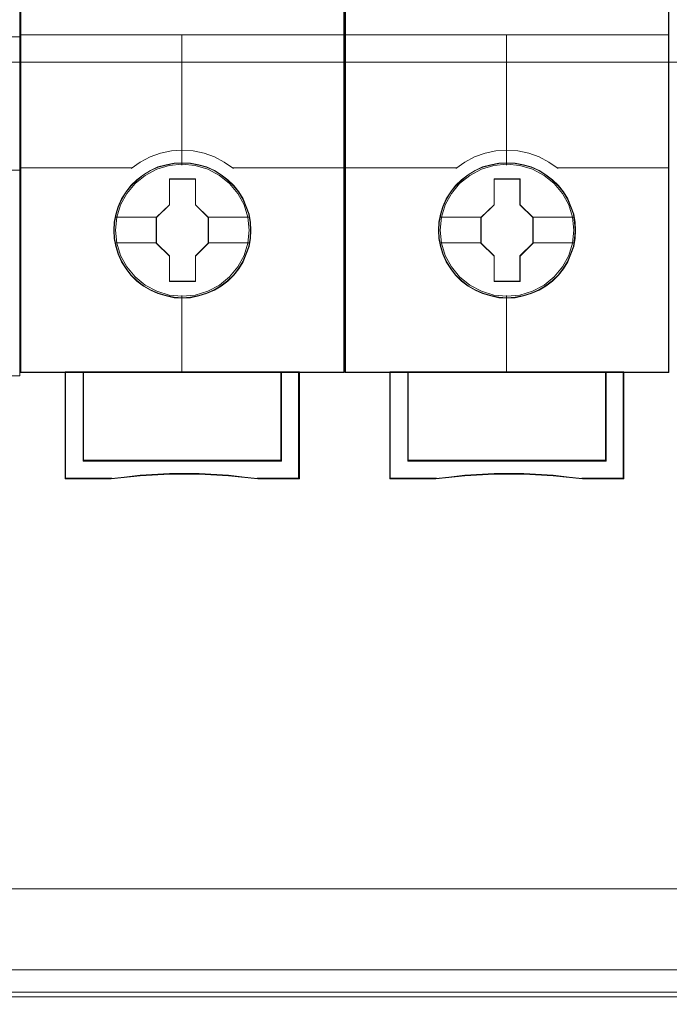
# Model space of a CAD drawing. Header units: millimetres. Extents: x 12819 to 17524, y -4386 to -1138.
# Tile 30 of 94: x 13075.34 to 13078.94, y -4221.61 to -4216.14. Entities that reach past the tile are written whole.
import ezdxf

# ---------------------------------------------------------------- set-up
doc = ezdxf.new("R2010")
doc.units = ezdxf.units.MM
doc.layers.get('0').update_dxf_attribs({"lineweight": 15})
doc.layers.add('45', color=7, linetype='Continuous', lineweight=15)
doc.layers.add('50', color=7, linetype='Continuous', lineweight=15)

# ---------------------------------------------------------------- blocks, each defined once
blk = doc.blocks.new('*U361')
at = {"layer": '50', "color": 7}
for points in [[(60.130251, -93.559401), (387.614136, -93.559401), (387.614136, -379.519945), (60.130251, -379.519945), (60.130251, -93.559401)], [(391.450601, -435.688473), (56.293786, -435.688473), (56.293786, -385.237038), (391.450601, -385.237038), (391.450601, -435.688473)]]:
    blk.add_lwpolyline(points, dxfattribs=at)
blk = doc.blocks.new('*U372')
at = {"layer": '50', "color": 7}
for points in [[(383.999269, -385.500592), (64.000731, -385.500592), (63.58073, -385.500592), (63.181729, -385.458557), (62.782729, -385.416523), (62.383728, -385.332453), (61.984727, -385.248384), (61.606727, -385.143298)], [(67.97014, -384.009372), (379.96686, -384.009372)], [(61.985145, -287.348144), (386.014855, -287.348144), (386.014855, -333.652546), (61.985145, -333.652546), (61.985145, -287.348144)]]:
    blk.add_lwpolyline(points, dxfattribs=at)
blk = doc.blocks.new('*U374')
at = {"layer": '45', "color": 7}
blk.add_lwpolyline([(134.000293, -268.998482), (62.00098, -268.998482), (62.00098, -351.065128), (134.000293, -351.065128), (134.000293, -268.998482)], close=True, dxfattribs=at)
at = {"layer": '45', "color": 139}
blk.add_lwpolyline([(134.000293, -268.998482), (62.00098, -268.998482), (62.00098, -351.065128), (134.000293, -351.065128), (134.000293, -268.998482)], close=True, dxfattribs=at)
for points in [[(62.00098, -332.249178), (134.000293, -332.249178)], [(127.786396, -339.657972), (134.000293, -339.657972)]]:
    blk.add_lwpolyline(points, dxfattribs=at)
blk = doc.blocks.new('*U375')
at = {"layer": '45', "color": 7}
for points in [[(151.976935, -269.223742), (134.022914, -269.223742), (134.022914, -350.871405), (151.976935, -350.871405), (151.976935, -269.223742)], [(146.794541, -342.995694), (146.772255, -342.544669), (146.699828, -342.093645), (146.54383, -341.659121), (146.365546, -341.246598), (146.131549, -340.850577), (145.84741, -340.504058), (145.5187, -340.185041), (145.150991, -339.904525), (144.77771, -339.662512), (144.343144, -339.475502), (143.91415, -339.348995), (143.457299, -339.266491), (143.000448, -339.238989), (142.543597, -339.266491), (142.097888, -339.348995), (141.646609, -339.475502), (141.234328, -339.662512), (140.844333, -339.904525), (140.482195, -340.185041), (140.147914, -340.504058), (139.880489, -340.850577), (139.635349, -341.246598), (139.440352, -341.659121), (139.317782, -342.093645), (139.22864, -342.544669), (139.200784, -342.995694), (139.22864, -343.446718), (139.317782, -343.881242), (139.440352, -344.315766), (139.635349, -344.728288), (139.880489, -345.12431), (140.147914, -345.481829), (140.482195, -345.806347), (140.844333, -346.081362), (141.234328, -346.312374), (141.646609, -346.499384), (142.097888, -346.631392), (142.543597, -346.724897), (143.000448, -346.746898), (143.457299, -346.724897), (143.91415, -346.631392), (144.343144, -346.499384), (144.77771, -346.312374), (145.150991, -346.081362), (145.5187, -345.806347), (145.84741, -345.481829), (146.131549, -345.12431), (146.365546, -344.728288), (146.54383, -344.315766), (146.699828, -343.881242), (146.772255, -343.446718), (146.794541, -342.995694)], [(146.794541, -342.995694), (146.772255, -342.544669), (146.699828, -342.093645), (146.54383, -341.659121), (146.365546, -341.246598), (146.131549, -340.850577), (145.84741, -340.504058), (145.5187, -340.185041), (145.150991, -339.904525), (144.77771, -339.662512), (144.343144, -339.475502), (143.91415, -339.348995), (143.457299, -339.266491), (143.000448, -339.238989), (142.543597, -339.266491), (142.097888, -339.348995), (141.646609, -339.475502), (141.234328, -339.662512), (140.844333, -339.904525), (140.482195, -340.185041), (140.147914, -340.504058), (139.880489, -340.850577), (139.635349, -341.246598), (139.440352, -341.659121), (139.317782, -342.093645), (139.22864, -342.544669), (139.200784, -342.995694), (139.22864, -343.446718), (139.317782, -343.881242), (139.440352, -344.315766), (139.635349, -344.728288), (139.880489, -345.12431), (140.147914, -345.481829), (140.482195, -345.806347), (140.844333, -346.081362), (141.234328, -346.312374), (141.646609, -346.499384), (142.097888, -346.631392), (142.543597, -346.724897), (143.000448, -346.746898), (143.457299, -346.724897), (143.91415, -346.631392), (144.343144, -346.499384), (144.77771, -346.312374), (145.150991, -346.081362), (145.5187, -345.806347), (145.84741, -345.481829), (146.131549, -345.12431), (146.365546, -344.728288), (146.54383, -344.315766), (146.699828, -343.881242), (146.772255, -343.446718), (146.794541, -342.995694)], [(146.776444, -342.994553), (146.754265, -342.545829), (146.682183, -342.097105), (146.526928, -341.664798), (146.349495, -341.254379), (146.116613, -340.860378), (145.833828, -340.515626), (145.506685, -340.198236), (145.140728, -339.919152), (144.769226, -339.678373), (144.336732, -339.492316), (143.909782, -339.366455), (143.455108, -339.284371), (143.000435, -339.25701), (142.545761, -339.284371), (142.102177, -339.366455), (141.653048, -339.492316), (141.242733, -339.678373), (140.854597, -339.919152), (140.494184, -340.198236), (140.161496, -340.515626), (139.895346, -340.860378), (139.651375, -341.254379), (139.457307, -341.664798), (139.335321, -342.097105), (139.246604, -342.545829), (139.21888, -342.994553), (139.246604, -343.443277), (139.335321, -343.875585), (139.457307, -344.307892), (139.651375, -344.718311), (139.895346, -345.112312), (140.161496, -345.468008), (140.494184, -345.790871), (140.854597, -346.064483), (141.242733, -346.294317), (141.653048, -346.480373), (142.102177, -346.611707), (142.545761, -346.704736), (143.000435, -346.726625), (143.455108, -346.704736), (143.909782, -346.611707), (144.336732, -346.480373), (144.769226, -346.294317), (145.140728, -346.064483), (145.506685, -345.790871), (145.833828, -345.468008), (146.116613, -345.112312), (146.349495, -344.718311), (146.526928, -344.307892), (146.682183, -343.875585), (146.754265, -343.443277), (146.776444, -342.994553)], [(142.286155, -340.140028), (143.730554, -340.140028), (143.730554, -341.56724), (144.455564, -342.27258), (144.455564, -343.699791), (143.730554, -344.416153), (143.730554, -345.832343), (142.286155, -345.832343), (142.286155, -344.416153), (141.544284, -343.699791), (141.544284, -342.27258), (142.286155, -341.56724), (142.286155, -340.140028)], [(142.286155, -340.140028), (143.730554, -340.140028), (143.730554, -340.140028), (143.730554, -341.56724), (143.730554, -341.56724), (144.455564, -342.27258), (144.455564, -342.27258), (144.455564, -343.699791), (144.455564, -343.699791), (143.730554, -344.416153), (143.730554, -344.416153), (143.730554, -345.832343), (143.730554, -345.832343), (142.286155, -345.832343), (142.286155, -345.832343), (142.286155, -344.416153), (142.286155, -344.416153), (141.544284, -343.699791), (141.544284, -343.699791), (141.544284, -342.27258), (141.544284, -342.27258), (142.286155, -341.56724), (142.286155, -341.56724), (142.286155, -340.140028), (142.286155, -340.140028)], [(142.296714, -340.160302), (143.722034, -340.160302), (143.722034, -341.577912), (144.437467, -342.278507), (144.437467, -343.696117), (143.722034, -344.407659), (143.722034, -345.814322), (142.296714, -345.814322), (142.296714, -344.407659), (141.564643, -343.696117), (141.564643, -342.278507), (142.296714, -341.577912), (142.296714, -340.160302)], [(148.493562, -350.83311), (148.493562, -355.778646), (137.508549, -355.778646), (137.508549, -350.83311), (136.513449, -350.83311), (136.513449, -356.775464), (139.054011, -356.775464), (140.671743, -356.599231), (142.300594, -356.511114), (143.929445, -356.511114), (145.558295, -356.599231), (147.181587, -356.775464), (149.488662, -356.775464), (149.488662, -350.83311), (148.493562, -350.83311)], [(142.995492, -350.83311), (137.504234, -350.83311), (137.504234, -355.784321), (148.497877, -355.784321), (148.497877, -350.83311), (142.995492, -350.83311)], [(148.497877, -355.784321), (148.497877, -350.83311), (142.995492, -350.83311), (137.504234, -350.83311), (137.504234, -355.784321), (148.497877, -355.784321)]]:
    blk.add_lwpolyline(points, close=True, dxfattribs=at)
at = {"layer": '45', "color": 139}
for points in [[(151.976935, -269.223742), (134.022914, -269.223742), (134.022914, -350.871405), (151.976935, -350.871405), (151.976935, -269.223742)], [(146.70632, -342.983435), (146.633886, -342.262669), (146.427729, -341.580418), (146.082276, -340.947685), (145.625386, -340.391981), (145.062631, -339.940815), (144.416299, -339.599689), (143.719821, -339.390612), (142.995483, -339.324588), (142.276718, -339.390612), (141.585811, -339.599689), (140.939479, -339.940815), (140.376725, -340.391981), (139.919835, -340.947685), (139.574382, -341.580418), (139.362652, -342.262669), (139.29579, -342.983435), (139.362652, -343.698698), (139.574382, -344.386451), (139.919835, -345.013682), (140.376725, -345.569387), (140.939479, -346.026055), (141.585811, -346.361678), (142.276718, -346.576257), (142.995483, -346.647784), (143.719821, -346.576257), (144.416299, -346.361678), (145.062631, -346.026055), (145.625386, -345.569387), (146.082276, -345.013682), (146.427729, -344.386451), (146.633886, -343.698698), (146.70632, -342.983435)]]:
    blk.add_lwpolyline(points, close=True, dxfattribs=at)
at = {"layer": '45', "color": 59}
for points in [[(151.958838, -269.244015), (134.043272, -269.244015), (134.043272, -350.853384), (151.958838, -350.853384), (151.958838, -269.244015)], [(148.493562, -350.83311), (148.493562, -355.778646), (137.508549, -355.778646), (137.508549, -350.83311), (136.513449, -350.83311), (136.513449, -356.775464), (139.054011, -356.775464), (140.671743, -356.599231), (142.300594, -356.511114), (143.929445, -356.511114), (145.558295, -356.599231), (147.181587, -356.775464), (149.488662, -356.775464), (149.488662, -350.83311), (148.493562, -350.83311)], [(148.478241, -350.851131), (148.478241, -355.766671), (137.523869, -355.766671), (137.523869, -350.851131), (136.531545, -350.851131), (136.531545, -356.757443), (139.065021, -356.757443), (140.678241, -356.582279), (142.302548, -356.494697), (143.926855, -356.494697), (145.551162, -356.582279), (147.169926, -356.757443), (149.470565, -356.757443), (149.470565, -350.851131), (148.478241, -350.851131)], [(142.995492, -350.83311), (137.504234, -350.83311), (137.504234, -355.784321), (148.497877, -355.784321), (148.497877, -350.83311), (142.995492, -350.83311)], [(148.497877, -355.784321), (148.497877, -350.83311), (142.995492, -350.83311), (137.504234, -350.83311), (137.504234, -355.784321), (148.497877, -355.784321)], [(142.99438, -350.851131), (137.52233, -350.851131), (137.52233, -355.7663), (148.477518, -355.7663), (148.477518, -350.851131), (142.99438, -350.851131)]]:
    blk.add_lwpolyline(points, close=True, dxfattribs=at)
at = {"layer": '45', "color": 139}
for points in [[(134.022914, -332.152316), (151.976935, -332.152316)], [(142.976173, -332.152316), (142.976173, -339.36964)], [(145.842211, -339.561111), (145.328682, -339.208447), (144.792825, -338.918353), (144.217896, -338.71358), (143.609476, -338.582753), (142.995473, -338.542936), (142.392635, -338.582753), (141.784215, -338.71358), (141.209285, -338.918353), (140.662265, -339.208447), (140.1599, -339.561111)], [(134.022914, -339.522816), (140.198355, -339.522816)], [(145.801494, -339.522816), (151.976935, -339.522816)], [(142.976173, -346.602732), (142.976173, -350.871405)], [(136.513449, -350.83311), (136.513449, -356.775464)], [(137.504234, -350.83311), (137.504234, -355.784321)], [(148.45716, -355.784321), (148.45716, -350.83311)], [(149.450207, -350.83311), (149.450207, -356.775464)], [(137.504234, -355.746026), (148.497877, -355.746026)], [(147.18814, -356.775464), (145.56168, -356.574232), (143.929651, -356.473616), (142.297621, -356.473616), (140.665591, -356.574232), (139.044701, -356.775464)], [(139.085418, -356.73717), (136.513449, -356.73717)], [(149.488662, -356.73717), (147.149685, -356.73717)]]:
    blk.add_lwpolyline(points, dxfattribs=at)
at = {"layer": '45', "color": 7}
for points in [[(139.27317, -342.25747), (141.585002, -342.25747)], [(144.417109, -342.25747), (146.722155, -342.25747)], [(139.27317, -343.676607), (141.585002, -343.676607)], [(144.417109, -343.676607), (146.722155, -343.676607)]]:
    blk.add_lwpolyline(points, dxfattribs=at)
at = {"layer": '45', "color": 140}
blk.add_lwpolyline([(148.477518, -355.7663), (148.477518, -350.851131), (142.99438, -350.851131), (137.52233, -350.851131), (137.52233, -355.7663), (148.477518, -355.7663)], close=True, dxfattribs=at)
blk = doc.blocks.new('*U376')
at = {"layer": '45', "color": 7}
for points in [[(169.97846, -269.223742), (152.024438, -269.223742), (152.024438, -350.871405), (169.97846, -350.871405), (169.97846, -269.223742)], [(164.796066, -342.995694), (164.773774, -342.544669), (164.701324, -342.093645), (164.54528, -341.659121), (164.366943, -341.246598), (164.132877, -340.850577), (163.848653, -340.504058), (163.519845, -340.185041), (163.152026, -339.904525), (162.778634, -339.662512), (162.343939, -339.475502), (161.914817, -339.348995), (161.45783, -339.266491), (161.000843, -339.238989), (160.543855, -339.266491), (160.098014, -339.348995), (159.6466, -339.475502), (159.234197, -339.662512), (158.844086, -339.904525), (158.48184, -340.185041), (158.147459, -340.504058), (157.879954, -340.850577), (157.634742, -341.246598), (157.439686, -341.659121), (157.31708, -342.093645), (157.227912, -342.544669), (157.200046, -342.995694), (157.227912, -343.446718), (157.31708, -343.881242), (157.439686, -344.315766), (157.634742, -344.728288), (157.879954, -345.12431), (158.147459, -345.481829), (158.48184, -345.806347), (158.844086, -346.081362), (159.234197, -346.312374), (159.6466, -346.499384), (160.098014, -346.631392), (160.543855, -346.724897), (161.000843, -346.746898), (161.45783, -346.724897), (161.914817, -346.631392), (162.343939, -346.499384), (162.778634, -346.312374), (163.152026, -346.081362), (163.519845, -345.806347), (163.848653, -345.481829), (164.132877, -345.12431), (164.366943, -344.728288), (164.54528, -344.315766), (164.701324, -343.881242), (164.773774, -343.446718), (164.796066, -342.995694)], [(164.796066, -342.995694), (164.773774, -342.544669), (164.701324, -342.093645), (164.54528, -341.659121), (164.366943, -341.246598), (164.132877, -340.850577), (163.848653, -340.504058), (163.519845, -340.185041), (163.152026, -339.904525), (162.778634, -339.662512), (162.343939, -339.475502), (161.914817, -339.348995), (161.45783, -339.266491), (161.000843, -339.238989), (160.543855, -339.266491), (160.098014, -339.348995), (159.6466, -339.475502), (159.234197, -339.662512), (158.844086, -339.904525), (158.48184, -340.185041), (158.147459, -340.504058), (157.879954, -340.850577), (157.634742, -341.246598), (157.439686, -341.659121), (157.31708, -342.093645), (157.227912, -342.544669), (157.200046, -342.995694), (157.227912, -343.446718), (157.31708, -343.881242), (157.439686, -344.315766), (157.634742, -344.728288), (157.879954, -345.12431), (158.147459, -345.481829), (158.48184, -345.806347), (158.844086, -346.081362), (159.234197, -346.312374), (159.6466, -346.499384), (160.098014, -346.631392), (160.543855, -346.724897), (161.000843, -346.746898), (161.45783, -346.724897), (161.914817, -346.631392), (162.343939, -346.499384), (162.778634, -346.312374), (163.152026, -346.081362), (163.519845, -345.806347), (163.848653, -345.481829), (164.132877, -345.12431), (164.366943, -344.728288), (164.54528, -344.315766), (164.701324, -343.881242), (164.773774, -343.446718), (164.796066, -342.995694)], [(164.775707, -342.994553), (164.753534, -342.545829), (164.681474, -342.097105), (164.526266, -341.664798), (164.348885, -341.254379), (164.116073, -340.860378), (163.833373, -340.515626), (163.506328, -340.198236), (163.14048, -339.919152), (162.76909, -339.678373), (162.336725, -339.492316), (161.909903, -339.366455), (161.455365, -339.284371), (161.000828, -339.25701), (160.54629, -339.284371), (160.102839, -339.366455), (159.653844, -339.492316), (159.243652, -339.678373), (158.855632, -339.919152), (158.495328, -340.198236), (158.162739, -340.515626), (157.896668, -340.860378), (157.65277, -341.254379), (157.45876, -341.664798), (157.336811, -342.097105), (157.248121, -342.545829), (157.220405, -342.994553), (157.248121, -343.443277), (157.336811, -343.875585), (157.45876, -344.307892), (157.65277, -344.718311), (157.896668, -345.112312), (158.162739, -345.468008), (158.495328, -345.790871), (158.855632, -346.064483), (159.243652, -346.294317), (159.653844, -346.480373), (160.102839, -346.611707), (160.54629, -346.704736), (161.000828, -346.726625), (161.455365, -346.704736), (161.909903, -346.611707), (162.336725, -346.480373), (162.76909, -346.294317), (163.14048, -346.064483), (163.506328, -345.790871), (163.833373, -345.468008), (164.116073, -345.112312), (164.348885, -344.718311), (164.526266, -344.307892), (164.681474, -343.875585), (164.753534, -343.443277), (164.775707, -342.994553)], [(160.28768, -340.140028), (161.732079, -340.140028), (161.732079, -341.56724), (162.457089, -342.27258), (162.457089, -343.699791), (161.732079, -344.416153), (161.732079, -345.832343), (160.28768, -345.832343), (160.28768, -344.416153), (159.545809, -343.699791), (159.545809, -342.27258), (160.28768, -341.56724), (160.28768, -340.140028)], [(160.28768, -340.140028), (161.732079, -340.140028), (161.732079, -340.140028), (161.732079, -341.56724), (161.732079, -341.56724), (162.457089, -342.27258), (162.457089, -342.27258), (162.457089, -343.699791), (162.457089, -343.699791), (161.732079, -344.416153), (161.732079, -344.416153), (161.732079, -345.832343), (161.732079, -345.832343), (160.28768, -345.832343), (160.28768, -345.832343), (160.28768, -344.416153), (160.28768, -344.416153), (159.545809, -343.699791), (159.545809, -343.699791), (159.545809, -342.27258), (159.545809, -342.27258), (160.28768, -341.56724), (160.28768, -341.56724), (160.28768, -340.140028), (160.28768, -340.140028)], [(160.295977, -340.160302), (161.721297, -340.160302), (161.721297, -341.577912), (162.43673, -342.278507), (162.43673, -343.696117), (161.721297, -344.407659), (161.721297, -345.814322), (160.295977, -345.814322), (160.295977, -344.407659), (159.563906, -343.696117), (159.563906, -342.278507), (160.295977, -341.577912), (160.295977, -340.160302)], [(166.492825, -350.83311), (166.492825, -355.778646), (155.507811, -355.778646), (155.507811, -350.83311), (154.512712, -350.83311), (154.512712, -356.775464), (157.053274, -356.775464), (158.671006, -356.599231), (160.299857, -356.511114), (161.928707, -356.511114), (163.557558, -356.599231), (165.18085, -356.775464), (167.487925, -356.775464), (167.487925, -350.83311), (166.492825, -350.83311)], [(160.994755, -350.83311), (155.503497, -350.83311), (155.503497, -355.784321), (166.49714, -355.784321), (166.49714, -350.83311), (160.994755, -350.83311)], [(166.49714, -355.784321), (166.49714, -350.83311), (160.994755, -350.83311), (155.503497, -350.83311), (155.503497, -355.784321), (166.49714, -355.784321)]]:
    blk.add_lwpolyline(points, close=True, dxfattribs=at)
at = {"layer": '45', "color": 139}
for points in [[(169.97846, -269.223742), (152.024438, -269.223742), (152.024438, -350.871405), (169.97846, -350.871405), (169.97846, -269.223742)], [(164.705583, -342.983435), (164.633149, -342.262669), (164.426992, -341.580418), (164.081538, -340.947685), (163.624649, -340.391981), (163.061894, -339.940815), (162.415562, -339.599689), (161.719084, -339.390612), (160.994746, -339.324588), (160.275981, -339.390612), (159.585074, -339.599689), (158.938742, -339.940815), (158.375988, -340.391981), (157.919098, -340.947685), (157.573645, -341.580418), (157.361915, -342.262669), (157.295053, -342.983435), (157.361915, -343.698698), (157.573645, -344.386451), (157.919098, -345.013682), (158.375988, -345.569387), (158.938742, -346.026055), (159.585074, -346.361678), (160.275981, -346.576257), (160.994746, -346.647784), (161.719084, -346.576257), (162.415562, -346.361678), (163.061894, -346.026055), (163.624649, -345.569387), (164.081538, -345.013682), (164.426992, -344.386451), (164.633149, -343.698698), (164.705583, -342.983435)]]:
    blk.add_lwpolyline(points, close=True, dxfattribs=at)
at = {"layer": '45', "color": 59}
for points in [[(169.958101, -269.244015), (152.042535, -269.244015), (152.042535, -350.853384), (169.958101, -350.853384), (169.958101, -269.244015)], [(166.492825, -350.83311), (166.492825, -355.778646), (155.507811, -355.778646), (155.507811, -350.83311), (154.512712, -350.83311), (154.512712, -356.775464), (157.053274, -356.775464), (158.671006, -356.599231), (160.299857, -356.511114), (161.928707, -356.511114), (163.557558, -356.599231), (165.18085, -356.775464), (167.487925, -356.775464), (167.487925, -350.83311), (166.492825, -350.83311)], [(166.477504, -350.851131), (166.477504, -355.766671), (155.523132, -355.766671), (155.523132, -350.851131), (154.530808, -350.851131), (154.530808, -356.757443), (157.064284, -356.757443), (158.677503, -356.582279), (160.301811, -356.494697), (161.926118, -356.494697), (163.550425, -356.582279), (165.169188, -356.757443), (167.469828, -356.757443), (167.469828, -350.851131), (166.477504, -350.851131)], [(160.994755, -350.83311), (155.503497, -350.83311), (155.503497, -355.784321), (166.49714, -355.784321), (166.49714, -350.83311), (160.994755, -350.83311)], [(166.49714, -355.784321), (166.49714, -350.83311), (160.994755, -350.83311), (155.503497, -350.83311), (155.503497, -355.784321), (166.49714, -355.784321)], [(160.995905, -350.851131), (155.523855, -350.851131), (155.523855, -355.7663), (166.479043, -355.7663), (166.479043, -350.851131), (160.995905, -350.851131)]]:
    blk.add_lwpolyline(points, close=True, dxfattribs=at)
at = {"layer": '45', "color": 139}
for points in [[(152.024438, -332.152316), (169.97846, -332.152316)], [(160.975435, -332.152316), (160.975435, -339.36964)], [(163.841474, -339.561111), (163.327944, -339.208447), (162.792088, -338.918353), (162.217159, -338.71358), (161.608738, -338.582753), (160.994736, -338.542936), (160.391898, -338.582753), (159.783477, -338.71358), (159.208548, -338.918353), (158.661528, -339.208447), (158.159163, -339.561111)], [(152.024438, -339.522816), (158.19988, -339.522816)], [(163.803018, -339.522816), (169.97846, -339.522816)], [(160.975435, -346.602732), (160.975435, -350.871405)], [(154.512712, -350.83311), (154.512712, -356.775464)], [(155.503497, -350.83311), (155.503497, -355.784321)], [(166.456422, -355.784321), (166.456422, -350.83311)], [(167.44947, -350.83311), (167.44947, -356.775464)], [(155.503497, -355.746026), (166.49714, -355.746026)], [(165.189665, -356.775464), (163.563205, -356.574232), (161.931175, -356.473616), (160.299146, -356.473616), (158.667116, -356.574232), (157.046226, -356.775464)], [(157.084681, -356.73717), (154.512712, -356.73717)], [(167.487925, -356.73717), (165.148948, -356.73717)]]:
    blk.add_lwpolyline(points, dxfattribs=at)
at = {"layer": '45', "color": 7}
for points in [[(157.272433, -342.25747), (159.584265, -342.25747)], [(162.416372, -342.25747), (164.723679, -342.25747)], [(157.272433, -343.676607), (159.584265, -343.676607)], [(162.416372, -343.676607), (164.723679, -343.676607)]]:
    blk.add_lwpolyline(points, dxfattribs=at)
at = {"layer": '45', "color": 140}
blk.add_lwpolyline([(166.479043, -355.7663), (166.479043, -350.851131), (160.995905, -350.851131), (155.523855, -350.851131), (155.523855, -355.7663), (166.479043, -355.7663)], close=True, dxfattribs=at)

msp = doc.modelspace()

# ---------------------------------------------------------------- block references
at = {"xscale": 0.1000000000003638, "yscale": 0.1000000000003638, "zscale": 0.1000000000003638}
for name in ['*U361', '*U372', '*U374', '*U375', '*U376']:
    msp.add_blockref(name, (13061.9398, -4183.0131), dxfattribs=at)

doc.saveas('drawing.dxf')
